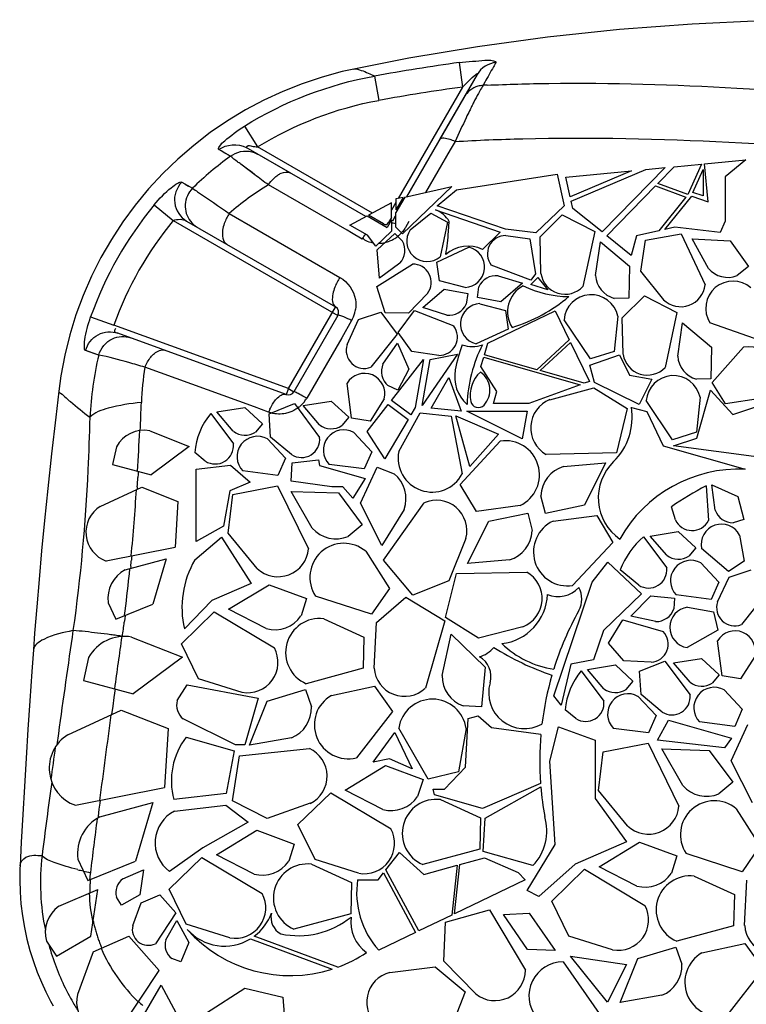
# Model space of a CAD drawing. Header units: millimetres. Extents: x 0 to 297, y 0 to 210.
# Tile 57 of 108: x 192 to 209, y 112 to 135. Entities that reach past the tile are written whole.
import ezdxf

# ---------------------------------------------------------------- set-up
doc = ezdxf.new("R2010")
doc.units = ezdxf.units.MM
doc.header["$LTSCALE"] = 16.335
doc.layers.get('0').update_dxf_attribs({"linetype": 'CONTINUOUS'})
doc.layers.add('08_SURFACES', color=7, linetype='CONTINUOUS')

msp = doc.modelspace()

# ---------------------------------------------------------------- linework, layer by layer
at = {"color": 7, "linetype": 'Continuous'}
for p, q in [((199.655, 134.075), (199.655, 134.075)), ((202.608, 133.947), (201.71, 132.39)), ((198.127, 131.585), (197.077, 132.192)), ((195.65, 130.432), (199.218, 128.372)), ((199.272, 128.169), (198.216, 126.339)), ((198.036, 126.274), (194.003, 127.742)), ((191.659, 114.977), (191.659, 114.977))]:
    msp.add_line(p, q, dxfattribs=at)
at = {"color": 9, "linetype": 'Continuous'}
for p, q in [((202.18, 134.23), (202.261, 133.644)), ((200.151, 133.908), (200.256, 133.325)), ((202.792, 133.759), (202.75, 133.685)), ((197.036, 132.71), (197.347, 132.208)), ((196.699, 131.985), (196.422, 132.143)), ((196.567, 132.06), (196.477, 132.111)), ((196.699, 131.985), (196.567, 132.06)), ((197.042, 131.723), (196.949, 131.793)), ((197.283, 131.542), (197.042, 131.723)), ((195.533, 131.364), (195.79, 131.218)), ((195.612, 131.319), (195.698, 131.27)), ((197.873, 131.145), (197.607, 131.298)), ((199.491, 130.211), (197.873, 131.145)), ((194.873, 130.822), (195.328, 130.446)), ((196.672, 130.612), (199.323, 129.082)), ((195.328, 130.446), (199.271, 128.169)), ((199.598, 130.15), (199.491, 130.211)), ((199.854, 130.001), (199.598, 130.15)), ((198.087, 126.414), (199.217, 128.371)), ((193.35, 128.132), (193.907, 127.935)), ((198.087, 126.414), (193.907, 127.935)), ((199.6, 128.046), (199.364, 127.635)), ((199.364, 127.635), (198.526, 126.185)), ((193.543, 127.219), (193.229, 127.328)), ((193.543, 127.219), (193.429, 127.258)), ((197.274, 125.975), (194.651, 126.929)), ((198.087, 126.414), (198.036, 126.275)), ((198.087, 126.414), (198.215, 126.34)), ((197.61, 125.852), (197.274, 125.975))]:
    msp.add_line(p, q, dxfattribs=at)
at = {"color": 7, "linetype": 'Continuous'}
for points in [[(199.655, 134.075), (199.378, 134.013), (198.895, 133.882), (198.42, 133.724), (197.954, 133.539), (197.499, 133.329), (197.057, 133.094), (196.629, 132.835), (196.215, 132.552), (195.818, 132.246), (195.439, 131.918), (195.079, 131.57), (194.738, 131.202), (194.419, 130.816), (194.122, 130.412), (193.848, 129.993), (193.598, 129.558), (193.373, 129.111), (193.173, 128.651), (192.999, 128.181), (192.851, 127.702), (192.731, 127.216), (192.638, 126.724), (192.586, 126.352)], [(191.659, 114.977), (191.656, 114.918), (191.651, 114.635), (191.659, 114.351), (191.68, 114.065), (191.715, 113.779), (191.763, 113.497), (191.823, 113.219), (191.896, 112.946), (191.979, 112.682), (192.07, 112.429), (192.17, 112.185), (192.276, 111.953), (192.386, 111.735), (192.449, 111.618)]]:
    msp.add_lwpolyline(points, dxfattribs=at)
at = {"color": 9, "linetype": 'Continuous'}
for points in [[(197.283, 131.542), (197.216, 131.593), (197.153, 131.64), (197.095, 131.683), (197.042, 131.723)], [(193.429, 127.258), (193.325, 127.295), (193.292, 127.306), (193.26, 127.317)]]:
    msp.add_lwpolyline(points, dxfattribs=at)
for centre, radius, start, end in [((208.984, 84.892), 49.805, 97.8523, 100.2161), ((209.019, 84.793), 49.316, 97.8765, 100.2354), ((202.792, 133.093), 0.593, 94.0497, 106.1567), ((204.897, 86.977), 46.757, 92.5136, 92.631), ((207.02, 131.126), 4.98, 150.8505, 151.6367), ((219.197, 124.872), 18.67, 153.5965, 153.9345), ((215.847, 126.537), 14.929, 153.1276, 153.6012), ((201.509, 125.358), 8.188, 125.9745, 134.3062), ((139.321, 54.164), 96.679, 52.92341, 53.16381), ((200.855, 125.886), 6.312, 120.9634, 131.5101), ((201.767, 125.143), 8.932, 140.5218, 160.4494), ((201.756, 125.151), 8.328, 140.5177, 160.4659), ((198.94, 128.426), 0.762, 333.6265, 348.8845), ((198.939, 128.426), 0.763, 348.9104, 351.6517), ((198.944, 128.425), 0.758, 330.0024, 333.586), ((201.905, 125.27), 8.586, 166.8811, 176.9492), ((201.258, 125.841), 6.697, 170.649, 177.9228), ((193.719, 117.489), 9.937, 61.0684, 61.4499), ((198.849, 125.345), 1.338, 154.6178, 157.7338)]:
    msp.add_arc(centre, radius, start, end, dxfattribs=at)
at = {"color": 7, "linetype": 'Continuous'}
for centre, start, end in [((199.143, 128.243), 330, 60), ((198.087, 126.414), 250, 330)]:
    msp.add_arc(centre, 0.149, start, end, dxfattribs=at)
at = {"color": 9, "linetype": 'Continuous'}
for points, knots in [([(202.18, 134.23), (202.383, 134.258), (202.694, 134.269), (202.923, 134.302), (203.068, 134.255), (203.057, 134.234)], [0, 0, 0, 0, 0.688086, 0.920964, 1, 1, 1, 1]), ([(199.655, 134.075), (199.714, 134.087), (199.891, 134.026), (200.047, 133.959), (200.151, 133.908)], [0, 0, 0, 0, 0.343072, 1, 1, 1, 1]), ([(203.057, 134.234), (203.038, 134.2), (202.95, 134.041), (202.861, 133.883), (202.792, 133.759)], [0, 0, 0, 0, 0.219826, 1, 1, 1, 1]), ([(202.261, 133.644), (202.291, 133.675), (202.37, 133.754), (202.664, 134.043), (202.608, 133.947)], [0, 0, 0, 0, 0.279619, 1, 1, 1, 1]), ([(202.846, 133.689), (203.339, 133.711), (205.335, 133.767), (207.332, 133.702), (208.832, 133.621)], [0, 0, 0, 0, 0.247391, 1, 1, 1, 1]), ([(202.426, 133.076), (202.399, 133.02), (202.281, 132.775), (202.166, 132.529), (202.079, 132.339)], [0, 0, 0, 0, 0.228691, 1, 1, 1, 1]), ([(196.422, 132.143), (196.401, 132.155), (196.46, 132.274), (196.644, 132.426), (196.869, 132.606), (197.036, 132.71)], [0, 0, 0, 0, 0.085095, 0.309651, 1, 1, 1, 1]), ([(201.812, 132.418), (201.79, 132.42), (201.753, 132.421), (201.717, 132.403), (201.71, 132.39)], [0, 0, 0, 0, 0.606559, 1, 1, 1, 1]), ([(202.079, 132.339), (202.619, 132.37), (204.803, 132.459), (206.992, 132.405), (208.635, 132.326)], [0, 0, 0, 0, 0.247345, 1, 1, 1, 1]), ([(197.077, 132.192), (197.068, 132.197), (197.125, 132.263), (197.216, 132.221), (197.303, 132.215), (197.347, 132.208)], [0, 0, 0, 0, 0.109158, 0.534136, 1, 1, 1, 1]), ([(202.079, 132.339), (202.059, 132.348), (202.019, 132.364), (201.978, 132.378), (201.959, 132.385)], [0, 0, 0, 0, 0.516947, 1, 1, 1, 1]), ([(196.949, 131.793), (196.921, 131.813), (196.838, 131.877), (196.754, 131.94), (196.699, 131.985)], [0, 0, 0, 0, 0.325855, 1, 1, 1, 1]), ([(197.738, 131.454), (197.753, 131.468), (197.783, 131.496), (197.816, 131.521), (197.832, 131.532)], [0, 0, 0, 0, 0.513814, 1, 1, 1, 1]), ([(197.832, 131.532), (197.858, 131.55), (197.944, 131.602), (198.066, 131.621), (198.127, 131.585)], [0, 0, 0, 0, 0.308815, 1, 1, 1, 1]), ([(194.873, 130.822), (194.996, 130.97), (195.183, 131.168), (195.4, 131.322), (195.505, 131.38), (195.533, 131.364)], [0, 0, 0, 0, 0.665002, 0.890682, 1, 1, 1, 1]), ([(195.533, 131.364), (195.409, 131.239), (195.272, 130.857), (195.5, 130.519), (195.65, 130.432)], [0, 0, 0, 0, 0.503037, 1, 1, 1, 1]), ([(195.79, 131.218), (195.69, 131.116), (195.56, 130.834), (195.653, 130.535), (195.741, 130.425)], [0, 0, 0, 0, 0.503465, 1, 1, 1, 1]), ([(195.79, 131.218), (195.831, 131.189), (196.125, 130.987), (196.42, 130.787), (196.672, 130.612)], [0, 0, 0, 0, 0.140041, 1, 1, 1, 1]), ([(196.552, 130.375), (196.533, 130.322), (196.487, 130.164), (196.51, 129.936), (196.611, 129.878)], [0, 0, 0, 0, 0.326154, 1, 1, 1, 1]), ([(199.323, 129.082), (199.51, 128.974), (199.706, 128.689), (199.705, 128.392), (199.694, 128.315)], [0, 0, 0, 0, 0.734882, 1, 1, 1, 1]), ([(199.201, 128.846), (199.181, 128.794), (199.134, 128.65), (199.125, 128.426), (199.218, 128.372)], [0, 0, 0, 0, 0.342787, 1, 1, 1, 1]), ([(199.28, 128.173), (199.279, 128.173), (199.275, 128.172), (199.273, 128.17), (199.272, 128.169)], [0, 0, 0, 0, 0.562712, 1, 1, 1, 1]), ([(199.321, 128.168), (199.313, 128.17), (199.299, 128.173), (199.286, 128.174), (199.28, 128.173)], [0, 0, 0, 0, 0.601909, 1, 1, 1, 1]), ([(199.6, 128.046), (199.572, 128.061), (199.48, 128.105), (199.388, 128.15), (199.321, 128.168)], [0, 0, 0, 0, 0.318933, 1, 1, 1, 1]), ([(193.229, 127.328), (193.203, 127.337), (193.195, 127.452), (193.218, 127.698), (193.288, 127.955), (193.35, 128.132)], [0, 0, 0, 0, 0.09938, 0.320739, 1, 1, 1, 1]), ([(193.229, 127.328), (193.27, 127.483), (193.489, 127.773), (193.854, 127.796), (194.003, 127.742)], [0, 0, 0, 0, 0.502525, 1, 1, 1, 1]), ([(194.003, 127.742), (193.979, 127.75), (193.909, 127.759), (193.931, 127.838), (193.951, 127.859)], [0, 0, 0, 0, 0.470259, 1, 1, 1, 1]), ([(194.651, 126.929), (194.522, 126.966), (194.154, 127.066), (193.788, 127.182), (193.543, 127.219)], [0, 0, 0, 0, 0.351473, 1, 1, 1, 1]), ([(194.792, 127.17), (194.817, 127.202), (194.9, 127.293), (195.044, 127.363), (195.126, 127.333)], [0, 0, 0, 0, 0.318858, 1, 1, 1, 1]), ([(192.586, 126.352), (192.584, 126.331), (192.676, 126.285), (192.716, 126.229), (192.76, 126.191)], [0, 0, 0, 0, 0.264217, 1, 1, 1, 1]), ([(197.707, 126.041), (197.729, 126.077), (197.801, 126.179), (197.918, 126.286), (198.005, 126.28)], [0, 0, 0, 0, 0.327208, 1, 1, 1, 1]), ([(198.005, 126.28), (198.01, 126.28), (198.021, 126.278), (198.031, 126.276), (198.036, 126.274)], [0, 0, 0, 0, 0.504791, 1, 1, 1, 1]), ([(198.236, 126.335), (198.231, 126.337), (198.226, 126.338), (198.217, 126.341), (198.216, 126.339)], [0, 0, 0, 0, 0.719206, 1, 1, 1, 1]), ([(198.323, 126.294), (198.306, 126.303), (198.277, 126.317), (198.248, 126.33), (198.236, 126.335)], [0, 0, 0, 0, 0.59955, 1, 1, 1, 1]), ([(192.76, 126.191), (192.795, 126.161), (192.983, 126.004), (193.175, 125.85), (193.331, 125.727)], [0, 0, 0, 0, 0.187315, 1, 1, 1, 1]), ([(194.566, 126.084), (194.299, 126.058), (193.881, 125.992), (193.444, 125.847), (193.331, 125.727)], [0, 0, 0, 0, 0.619889, 1, 1, 1, 1]), ([(193.331, 125.727), (193.319, 125.307), (193.257, 123.598), (193.111, 121.891), (192.927, 120.614)], [0, 0, 0, 0, 0.245566, 1, 1, 1, 1]), ([(192.927, 120.614), (192.688, 120.565), (192.363, 120.504), (191.987, 120.27), (191.978, 120.153)], [0, 0, 0, 0, 0.674833, 1, 1, 1, 1]), ([(191.659, 114.977), (191.663, 115.06), (191.824, 115.261), (192.056, 115.229), (192.185, 115.22)], [0, 0, 0, 0, 0.389664, 1, 1, 1, 1])]:
    msp.add_open_spline(points, degree=3, knots=knots, dxfattribs=at)
for points in [[(203.057, 134.234), (202.88, 134.217), (202.697, 134.101), (202.608, 133.947)], [(197.036, 132.71), (197.981, 133.297), (199.056, 133.709), (200.151, 133.908)], [(202.627, 133.663), (202.492, 133.624), (202.365, 133.526), (202.295, 133.404)], [(202.75, 133.685), (202.722, 133.642), (202.696, 133.597), (202.671, 133.552)], [(208.832, 133.621), (210.44, 133.534), (212.045, 133.409), (213.653, 133.325)], [(202.638, 133.492), (202.601, 133.423), (202.565, 133.354), (202.53, 133.285)], [(197.347, 132.208), (198.23, 132.755), (199.234, 133.14), (200.256, 133.325)], [(201.959, 132.385), (201.911, 132.4), (201.862, 132.414), (201.812, 132.418)], [(196.422, 132.143), (196.594, 132.278), (196.887, 132.301), (197.077, 132.192)], [(208.635, 132.326), (210.315, 132.245), (211.993, 132.124), (213.672, 132.036)], [(196.699, 131.985), (196.836, 132.091), (197.04, 132.137), (197.208, 132.093)], [(197.208, 132.093), (197.257, 132.08), (197.304, 132.061), (197.348, 132.035)], [(197.607, 131.298), (197.646, 131.354), (197.689, 131.407), (197.738, 131.454)], [(196.672, 130.612), (196.623, 130.539), (196.582, 130.459), (196.552, 130.375)], [(195.328, 130.446), (195.429, 130.483), (195.557, 130.486), (195.65, 130.432)], [(195.741, 130.425), (195.785, 130.37), (195.84, 130.322), (195.901, 130.287)], [(199.323, 129.082), (199.275, 129.008), (199.233, 128.928), (199.201, 128.846)], [(193.543, 127.219), (193.588, 127.383), (193.716, 127.538), (193.87, 127.609)], [(193.87, 127.609), (194.003, 127.672), (194.172, 127.68), (194.31, 127.63)], [(194.651, 126.929), (194.687, 127.015), (194.733, 127.098), (194.792, 127.17)], [(198.468, 126.217), (198.42, 126.243), (198.372, 126.269), (198.323, 126.294)], [(197.64, 125.919), (197.66, 125.961), (197.682, 126.002), (197.707, 126.041)]]:
    msp.add_open_spline(points, degree=3, dxfattribs=at)
at = {"color": 7, "linetype": 'Continuous'}
msp.add_open_spline([(205.857, 107.013), (207.721, 107.273), (211.431, 108.4), (214.624, 110.605), (216.018, 111.935)], degree=3, knots=[0, 0, 0, 0, 0.49416, 1, 1, 1, 1], dxfattribs=at)
at = {"layer": '08_SURFACES', "color": 7, "linetype": 'Continuous'}
for p, q in [((202.608, 133.947), (200.916, 131.016)), ((199.943, 130.537), (197.077, 132.192)), ((207.112, 131.712), (205.6, 130.171)), ((206.648, 131.668), (207.112, 131.712)), ((206.933, 131.328), (207.331, 131.733)), ((207.331, 131.733), (207.984, 131.795)), ((207.984, 131.795), (207.657, 131.065)), ((208.057, 131.802), (209.042, 131.896)), ((208.139, 130.889), (208.057, 131.802)), ((209.042, 131.896), (208.552, 131.49)), ((202.114, 131.181), (204.522, 131.554)), ((204.522, 131.554), (204.689, 130.8)), ((204.734, 131.486), (206.306, 131.636)), ((204.839, 131.01), (204.734, 131.486)), ((206.306, 131.636), (204.839, 131.01)), ((204.862, 130.906), (206.648, 131.668)), ((207.776, 131.119), (208.02, 131.664)), ((208.02, 131.664), (208.02, 131.035)), ((208.552, 131.49), (208.552, 130.43)), ((202.006, 131.258), (200.822, 130.122)), ((200.877, 131.008), (202.006, 131.258)), ((205.711, 130.081), (206.879, 131.272)), ((206.879, 131.272), (207.61, 131.006)), ((207.657, 131.065), (206.933, 131.328)), ((200.877, 131.008), (200.664, 130.638)), ((200.837, 130.999), (200.664, 130.698)), ((200.837, 130.999), (200.664, 130.961)), ((201.654, 130.8), (202.114, 131.181)), ((207.61, 131.006), (206.962, 130.2)), ((207.108, 130.232), (207.75, 131.031)), ((207.75, 131.031), (208.139, 130.889)), ((208.02, 131.035), (207.776, 131.119)), ((200.559, 130.867), (200.005, 130.57)), ((200.559, 130.517), (200.559, 130.867)), ((200.664, 130.961), (200.664, 130.698)), ((203.29, 130.236), (201.654, 130.8)), ((204.689, 130.8), (204.014, 130.153)), ((204.901, 130.732), (204.862, 130.906)), ((199.562, 130.334), (199.974, 130.554)), ((199.974, 130.554), (200.455, 130.276)), ((200.366, 130.362), (200.005, 130.57)), ((200.646, 130.548), (200.577, 130.428)), ((200.664, 130.287), (200.664, 130.638)), ((201.004, 130.223), (201.499, 130.618)), ((201.499, 130.618), (201.896, 130.406)), ((201.613, 130.697), (203.163, 130.162)), ((204.116, 130.05), (204.646, 130.577)), ((204.646, 130.577), (205.424, 130.18)), ((205.6, 130.171), (204.901, 130.732)), ((199.985, 130.094), (199.562, 130.334)), ((200.559, 130.457), (200.455, 130.276)), ((200.559, 130.517), (200.488, 130.394)), ((200.559, 130.457), (200.559, 130.193)), ((200.822, 130.122), (200.664, 130.287)), ((200.97, 130.418), (200.89, 130.279)), ((201.896, 130.406), (201.724, 129.576)), ((201.923, 130.18), (201.94, 130.423)), ((207.342, 130.284), (207.108, 130.232)), ((208.432, 130.159), (207.342, 130.284)), ((208.552, 130.43), (208.432, 130.159)), ((200.178, 129.828), (199.985, 130.094)), ((200.559, 130.193), (200.178, 129.828)), ((200.214, 129.741), (200.633, 130.132)), ((200.633, 130.132), (200.82, 129.95)), ((203.163, 130.162), (202.736, 129.753)), ((204.014, 130.153), (203.29, 130.236)), ((203.296, 130.084), (203.872, 130.009)), ((204.137, 129.175), (204.116, 130.05)), ((205.424, 130.18), (205.143, 128.863)), ((206.299, 129.609), (205.711, 130.081)), ((206.428, 130.081), (206.299, 129.609)), ((206.962, 130.2), (206.428, 130.081)), ((206.639, 129.971), (207.499, 130.123)), ((207.499, 130.123), (208.068, 128.902)), ((203.872, 130.009), (204.003, 129.169)), ((205.444, 129.13), (205.562, 129.932)), ((205.562, 129.932), (206.257, 129.35)), ((206.533, 129.232), (206.639, 129.971)), ((208.148, 129.295), (207.76, 130.007)), ((207.76, 130.007), (208.666, 129.96)), ((208.666, 129.96), (209.109, 129.339)), ((200.267, 129.063), (200.214, 129.741)), ((201.641, 129.446), (202.409, 129.803)), ((200.206, 128.86), (201.06, 129.4)), ((200.759, 129.422), (200.267, 129.063)), ((201.708, 129.001), (201.641, 129.446)), ((203.891, 129.014), (202.948, 129.375)), ((206.257, 129.35), (206.238, 128.587)), ((209.109, 129.339), (208.836, 129.123)), ((203.11, 129.121), (203.691, 128.941)), ((204.003, 129.169), (203.891, 129.014)), ((207.077, 128.546), (206.533, 129.232)), ((202.321, 128.84), (201.708, 129.001)), ((203.691, 128.941), (203.179, 128.493)), ((203.896, 128.907), (204.062, 129.078)), ((204.299, 128.785), (203.896, 128.907)), ((204.062, 129.078), (204.299, 128.785)), ((200.403, 128.234), (200.206, 128.86)), ((201.421, 128.697), (200.963, 128.227)), ((201.304, 128.356), (201.818, 128.802)), ((201.818, 128.802), (202.383, 128.696)), ((202.383, 128.696), (202.345, 128.438)), ((202.616, 128.596), (202.65, 128.854)), ((206.085, 128.112), (206.615, 128.639)), ((206.615, 128.639), (207.393, 128.242)), ((203.179, 128.493), (202.616, 128.596)), ((202.675, 128.451), (203.287, 128.287)), ((206.238, 128.587), (205.891, 128.579)), ((199.769, 128.068), (200.3, 128.245)), ((200.3, 128.245), (200.691, 127.718)), ((200.963, 128.227), (200.403, 128.234)), ((200.717, 127.763), (201.109, 128.289)), ((201.109, 128.289), (202.047, 127.916)), ((201.884, 128.173), (201.304, 128.356)), ((202.868, 127.503), (204.479, 128.28)), ((203.287, 128.287), (203.351, 127.842)), ((204.479, 128.28), (204.815, 127.584)), ((207.393, 128.242), (207.112, 126.925)), ((199.491, 127.473), (199.769, 128.068)), ((205.32, 127.128), (204.691, 128.065)), ((205.978, 128.148), (205.893, 127.307)), ((206.106, 127.237), (206.085, 128.112)), ((207.413, 127.191), (207.531, 127.994)), ((207.531, 127.994), (208.226, 127.412)), ((209.252, 127.62), (208.185, 127.992)), ((200.691, 127.718), (200.062, 126.927)), ((201.04, 127.306), (200.717, 127.763)), ((203.351, 127.842), (202.581, 127.488)), ((200.353, 127.005), (200.701, 127.505)), ((200.701, 127.505), (200.973, 126.882)), ((202.785, 127.228), (202.868, 127.503)), ((204.815, 127.584), (204.036, 126.869)), ((204.116, 126.846), (204.847, 127.517)), ((204.847, 127.517), (205.298, 126.583)), ((201.69, 127.211), (201.04, 127.306)), ((202.138, 127.237), (201.292, 126.011)), ((201.487, 127.112), (202.138, 127.237)), ((204.036, 126.869), (202.785, 127.228)), ((205.304, 126.981), (206.022, 127.224)), ((205.893, 127.307), (205.32, 127.128)), ((206.022, 127.224), (206.256, 126.738)), ((208.226, 127.412), (208.207, 126.649)), ((208.242, 126.559), (208.99, 127.406)), ((200.555, 126.133), (201.326, 127.114)), ((201.326, 127.114), (201.122, 125.961)), ((201.292, 126.011), (201.487, 127.112)), ((202.699, 126.944), (202.765, 127.165)), ((202.765, 127.165), (205.074, 126.502)), ((205.419, 126.564), (205.304, 126.981)), ((200.973, 126.882), (200.705, 126.376)), ((203.083, 126.349), (202.699, 126.944)), ((205.175, 126.542), (204.116, 126.846)), ((199.6, 125.703), (199.491, 126.543)), ((201.504, 125.947), (201.928, 126.681)), ((201.928, 126.681), (202.222, 125.872)), ((205.298, 126.583), (205.175, 126.542)), ((206.486, 126.034), (205.419, 126.564)), ((206.256, 126.738), (206.789, 126.644)), ((206.789, 126.644), (206.486, 126.034)), ((208.207, 126.649), (207.86, 126.641)), ((208.561, 126.051), (208.242, 126.559)), ((200.705, 126.376), (200.469, 126.486)), ((202.999, 126.056), (203.083, 126.349)), ((205.074, 126.502), (203.847, 126.056)), ((204.35, 126.15), (205.407, 126.43)), ((205.407, 126.43), (206.202, 125.94)), ((207.87, 125.23), (208.199, 126.378)), ((208.199, 126.378), (208.736, 125.792)), ((197.623, 125.811), (198.231, 126.055)), ((198.231, 126.055), (198.836, 125.246)), ((198.439, 126.01), (199.111, 126.115)), ((199.111, 126.115), (199.533, 125.728)), ((200.383, 126.168), (200.045, 125.632)), ((201.022, 125.79), (200.555, 126.133)), ((203.847, 126.056), (202.999, 126.056)), ((207.289, 125.189), (206.66, 126.127)), ((207.947, 126.21), (207.862, 125.369)), ((209.396, 126.181), (208.561, 126.051)), ((208.736, 125.792), (209.651, 126.102)), ((196.227, 125.818), (196.769, 125.091)), ((196.373, 125.855), (197.045, 125.961)), ((196.768, 125.393), (196.373, 125.855)), ((197.045, 125.961), (197.466, 125.573)), ((197.659, 125.252), (197.623, 125.811)), ((198.834, 125.547), (198.439, 126.01)), ((199.97, 125.39), (200.475, 126.031)), ((200.475, 126.031), (200.956, 125.678)), ((200.73, 124.91), (201.242, 125.834)), ((201.122, 125.961), (201.022, 125.79)), ((201.242, 125.834), (201.989, 125.758)), ((202.222, 125.872), (201.504, 125.947)), ((203.69, 125.211), (202.361, 125.872)), ((202.361, 125.872), (203.807, 125.872)), ((203.807, 125.872), (203.69, 125.211)), ((206.202, 125.94), (205.946, 124.878)), ((206.303, 125.966), (206.671, 125.869)), ((206.671, 125.869), (207.063, 125.043)), ((197.466, 125.573), (197.299, 125.373)), ((199.533, 125.728), (199.366, 125.528)), ((200.045, 125.632), (199.6, 125.703)), ((200.956, 125.678), (200.398, 124.728)), ((201.989, 125.758), (202.249, 124.371)), ((202.43, 124.552), (202.095, 125.763)), ((202.095, 125.763), (203.116, 125.321)), ((194.766, 125.405), (195.707, 125.029)), ((199.652, 125.364), (200.084, 124.901)), ((200.398, 124.728), (199.97, 125.39)), ((207.862, 125.369), (207.289, 125.189)), ((197.586, 125.209), (198.018, 124.746)), ((198.163, 124.832), (197.659, 125.252)), ((202.204, 124.117), (203.161, 125.155)), ((203.116, 125.321), (202.43, 124.552)), ((207.311, 125.041), (207.87, 125.23)), ((193.966, 125.023), (193.875, 124.598)), ((195.707, 125.029), (194.797, 124.352)), ((196.097, 124.677), (195.845, 124.887)), ((200.084, 124.901), (199.903, 124.489)), ((205.946, 124.878), (204.263, 124.837)), ((207.063, 125.043), (209.025, 124.481)), ((209.359, 124.77), (207.311, 125.041)), ((198.018, 124.746), (197.837, 124.334)), ((198.153, 124.199), (198.177, 124.637)), ((198.177, 124.637), (198.805, 124.71)), ((198.805, 124.71), (198.831, 124.571)), ((204.674, 124.548), (205.684, 124.639)), ((205.684, 124.639), (205.179, 123.624)), ((193.875, 124.598), (194.797, 124.352)), ((195.876, 124.488), (196.701, 124.584)), ((195.876, 122.752), (195.876, 124.488)), ((196.701, 124.584), (197.173, 124.173)), ((197.837, 124.334), (196.997, 124.442)), ((198.831, 124.571), (199.926, 124.259)), ((199.903, 124.489), (199.063, 124.597)), ((199.817, 123.666), (200.214, 124.534)), ((200.214, 124.534), (200.618, 124.372)), ((197.173, 124.173), (196.688, 123.962)), ((199.129, 124.063), (198.153, 124.199)), ((199.926, 124.259), (199.629, 123.79)), ((193.582, 123.592), (194.575, 124.051)), ((194.575, 124.051), (195.442, 123.706)), ((196.688, 123.962), (196.529, 123.121)), ((196.755, 123.876), (197.828, 124.088)), ((197.828, 124.088), (198.568, 122.575)), ((198.658, 123.07), (198.155, 123.95)), ((198.155, 123.95), (199.287, 123.914)), ((199.395, 124.063), (199.129, 124.063)), ((199.287, 123.914), (199.858, 123.149)), ((199.629, 123.79), (199.395, 124.063)), ((202.589, 123.473), (202.204, 124.117)), ((208.093, 124.082), (208.147, 123.25)), ((208.31, 123.504), (208.231, 124.107)), ((208.231, 124.107), (208.852, 123.829)), ((195.442, 123.706), (195.375, 122.615)), ((196.642, 122.95), (196.755, 123.876)), ((200.364, 122.302), (201.336, 123.677)), ((204.246, 123.425), (204.134, 123.845)), ((208.852, 123.829), (208.994, 123.274)), ((200.329, 122.655), (199.817, 123.666)), ((200.859, 123.519), (200.329, 122.655)), ((203.636, 123.614), (202.589, 123.473)), ((205.179, 123.624), (204.246, 123.425)), ((207.357, 123.27), (207.261, 123.584)), ((202.375, 122.223), (202.885, 123.236)), ((202.885, 123.236), (203.819, 123.43)), ((203.819, 123.43), (203.928, 123.01)), ((204.428, 123.239), (205.475, 123.375)), ((205.475, 123.375), (205.857, 122.729)), ((208.994, 123.274), (208.744, 123.197)), ((196.529, 123.121), (195.876, 122.752)), ((199.858, 123.149), (199.522, 122.873)), ((206.754, 122.882), (207.426, 122.988)), ((207.426, 122.988), (207.848, 122.6)), ((195.846, 122.309), (196.484, 122.856)), ((196.484, 122.856), (197.194, 121.746)), ((197.338, 122.105), (196.642, 122.95)), ((202.339, 122.823), (201.932, 121.807)), ((206.594, 122.863), (207.151, 122.118)), ((207.15, 122.42), (206.754, 122.882)), ((208.895, 122.904), (209.005, 122.28)), ((193.724, 122.283), (195.375, 122.615)), ((199.941, 122.517), (200.506, 121.624)), ((205.857, 122.729), (204.895, 121.696)), ((207.848, 122.6), (207.681, 122.4)), ((208.628, 122.034), (207.983, 122.582)), ((194.179, 122.07), (195.158, 122.334)), ((195.158, 122.334), (194.837, 121.247)), ((201.064, 121.463), (200.364, 122.302)), ((203.385, 122.309), (202.375, 122.223)), ((209.005, 122.28), (208.628, 122.034)), ((205.365, 121.779), (205.74, 122.256)), ((205.74, 122.256), (206.543, 121.496)), ((206.478, 121.704), (206.036, 122.073)), ((207.967, 122.236), (208.4, 121.773)), ((208.644, 121.897), (209.176, 122.074)), ((201.932, 121.807), (201.064, 121.463)), ((201.851, 120.925), (202.112, 121.986)), ((202.112, 121.986), (203.795, 122.019)), ((208.366, 121.302), (208.644, 121.897)), ((197.194, 121.746), (196.256, 121.339)), ((196.655, 121.125), (197.624, 121.714)), ((197.624, 121.714), (198.519, 121.384)), ((200.506, 121.624), (200.081, 121.006)), ((204.443, 119.049), (205.365, 121.779)), ((208.4, 121.773), (208.218, 121.361)), ((196.256, 121.339), (195.595, 120.653)), ((198.519, 121.384), (198.389, 120.969)), ((200.081, 121.006), (198.739, 121.442)), ((200.194, 120.806), (200.901, 121.415)), ((200.901, 121.415), (201.837, 120.85)), ((206.543, 121.496), (205.634, 120.615)), ((206.291, 120.963), (206.765, 121.45)), ((206.765, 121.45), (207.335, 121.394)), ((207.335, 121.394), (207.321, 121.133)), ((208.218, 121.361), (207.378, 121.469)), ((209.566, 121.547), (208.937, 120.757)), ((193.77, 121.284), (193.952, 120.889)), ((193.952, 120.889), (194.837, 121.247)), ((197.558, 120.663), (196.655, 121.125)), ((207.649, 121.175), (208.272, 121.064)), ((195.523, 120.301), (196.306, 121.063)), ((196.306, 121.063), (197.751, 120.199)), ((198.934, 120.899), (199.894, 120.46)), ((201.837, 120.85), (201.368, 119.234)), ((202.643, 120.431), (201.851, 120.925)), ((205.758, 120.313), (206.098, 120.874)), ((206.098, 120.874), (207.067, 120.59)), ((206.885, 120.83), (206.291, 120.963)), ((208.272, 121.064), (208.375, 120.626)), ((200.141, 119.713), (200.194, 120.806)), ((203.703, 120.705), (202.643, 120.431)), ((205.634, 120.615), (205.397, 119.912)), ((208.375, 120.626), (207.639, 120.207)), ((194.331, 120.46), (195.547, 119.974)), ((199.894, 120.46), (199.876, 119.71)), ((201.767, 119.538), (201.986, 120.529)), ((201.986, 120.529), (202.8, 119.741)), ((208.475, 119.532), (208.367, 120.372)), ((195.933, 119.462), (195.523, 120.301)), ((206.122, 119.888), (205.758, 120.313)), ((193.298, 119.966), (193.18, 119.417)), ((195.547, 119.974), (194.372, 119.1)), ((205.397, 119.912), (204.856, 119.812)), ((207.314, 119.839), (207.986, 119.945)), ((207.986, 119.945), (208.408, 119.557)), ((209.258, 119.997), (208.92, 119.461)), ((199.876, 119.71), (198.513, 119.342)), ((202.8, 119.741), (202.709, 118.791)), ((204.856, 119.812), (204.619, 118.831)), ((205.248, 119.684), (205.92, 119.79)), ((205.643, 119.222), (205.248, 119.684)), ((205.92, 119.79), (206.341, 119.402)), ((206.778, 119.855), (206.122, 119.888)), ((206.498, 119.64), (207.106, 119.884)), ((207.106, 119.884), (207.711, 119.075)), ((207.709, 119.377), (207.314, 119.839)), ((196.977, 119.134), (195.933, 119.462)), ((205.102, 119.647), (205.645, 118.92)), ((206.534, 119.081), (206.498, 119.64)), ((208.408, 119.557), (208.241, 119.357)), ((208.92, 119.461), (208.475, 119.532)), ((193.18, 119.417), (194.372, 119.1)), ((195.424, 118.938), (195.664, 119.318)), ((195.664, 119.318), (197.365, 118.995)), ((197.579, 118.925), (198.494, 119.199)), ((198.494, 119.199), (198.639, 118.789)), ((199.116, 119.06), (200.148, 119.286)), ((200.148, 119.286), (200.584, 118.675)), ((206.341, 119.402), (206.174, 119.202)), ((208.527, 119.193), (208.96, 118.73)), ((197.365, 118.995), (197.046, 117.873)), ((204.619, 118.831), (204.443, 119.049)), ((206.461, 119.039), (206.893, 118.576)), ((207.038, 118.661), (206.534, 119.081)), ((197.158, 117.872), (197.579, 118.925)), ((202.709, 118.791), (202.274, 118.811)), ((208.96, 118.73), (208.778, 118.318)), ((192.801, 118.118), (194.084, 118.711)), ((194.084, 118.711), (195.205, 118.265)), ((196.817, 117.873), (195.564, 118.497)), ((200.584, 118.675), (199.715, 117.563)), ((202.332, 117.342), (202.396, 118.51)), ((202.396, 118.51), (202.635, 118.569)), ((202.635, 118.569), (202.952, 118.292)), ((204.972, 118.506), (204.72, 118.716)), ((206.893, 118.576), (206.712, 118.163)), ((195.205, 118.265), (195.117, 116.856)), ((201.433, 117.053), (200.732, 118.279)), ((202.344, 118.266), (202.163, 117.226)), ((202.952, 118.292), (204.136, 118.128)), ((204.352, 117.488), (204.561, 118.311)), ((204.561, 118.311), (205.433, 117.991)), ((206.712, 118.163), (205.872, 118.271)), ((206.929, 117.988), (207.19, 118.471)), ((207.19, 118.471), (208.702, 118.034)), ((208.778, 118.318), (207.938, 118.426)), ((208.692, 117.495), (209.09, 118.363)), ((195.638, 118.063), (196.791, 117.735)), ((198.158, 118.045), (197.158, 117.872)), ((200.115, 117.463), (200.634, 118.17)), ((200.634, 118.17), (201.052, 117.303)), ((208.702, 118.034), (208.53, 117.803)), ((197.046, 117.873), (196.817, 117.873)), ((196.917, 117.613), (198.591, 117.79)), ((205.433, 117.991), (205.433, 116.592)), ((205.631, 117.705), (206.703, 117.917)), ((206.703, 117.917), (207.443, 116.405)), ((208.53, 117.803), (206.929, 117.988)), ((207.533, 116.899), (207.03, 117.779)), ((207.03, 117.779), (208.163, 117.743)), ((196.791, 117.735), (196.597, 116.713)), ((196.749, 116.533), (196.917, 117.613)), ((200.508, 117.539), (200.115, 117.463)), ((201.052, 117.303), (200.508, 117.539)), ((205.517, 116.779), (205.631, 117.705)), ((208.163, 117.743), (208.733, 116.978)), ((199.448, 116.79), (200.417, 117.379)), ((200.417, 117.379), (201.313, 117.049)), ((201.823, 116.814), (202.332, 117.342)), ((204.476, 115.489), (204.352, 117.488)), ((209.204, 116.484), (208.692, 117.495)), ((202.163, 117.226), (201.433, 117.053)), ((192.986, 116.427), (195.117, 116.856)), ((201.313, 117.049), (201.182, 116.634)), ((204.128, 116.952), (202.735, 116.347)), ((202.798, 116.115), (204.134, 116.871)), ((208.733, 116.978), (208.397, 116.702)), ((196.597, 116.713), (195.34, 116.567)), ((198.316, 115.965), (199.1, 116.727)), ((199.1, 116.727), (200.545, 115.864)), ((200.351, 116.328), (199.448, 116.79)), ((201.583, 116.675), (201.557, 116.814)), ((201.557, 116.814), (201.823, 116.814)), ((202.735, 116.347), (201.583, 116.675)), ((206.213, 115.934), (205.517, 116.779)), ((193.573, 116.152), (194.838, 116.493)), ((194.838, 116.493), (194.423, 115.089)), ((195.356, 116.287), (196.589, 116.431)), ((196.589, 116.431), (197.124, 116.02)), ((197.58, 116.109), (196.749, 116.533)), ((198.612, 116.474), (197.58, 116.109)), ((201.727, 116.564), (202.688, 116.125)), ((205.433, 116.592), (206.19, 115.553)), ((202.688, 116.125), (202.67, 115.375)), ((208.816, 116.346), (209.381, 115.454)), ((197.124, 116.02), (196.041, 115.406)), ((198.726, 115.127), (198.316, 115.965)), ((202.754, 115.32), (202.798, 116.115)), ((196.362, 115.241), (197.33, 115.829)), ((197.33, 115.829), (198.226, 115.499)), ((198.226, 115.499), (198.096, 115.085)), ((203.803, 114.386), (204.476, 115.489)), ((206.19, 115.553), (204.956, 115.012)), ((205.53, 114.954), (206.499, 115.543)), ((206.499, 115.543), (207.394, 115.213)), ((209.381, 115.454), (208.957, 114.835)), ((195.23, 114.416), (196.013, 115.178)), ((196.041, 115.406), (195.238, 114.838)), ((196.013, 115.178), (197.458, 114.315)), ((197.264, 114.778), (196.362, 115.241)), ((200.42, 114.878), (200.747, 115.294)), ((200.747, 115.294), (201.335, 114.77)), ((202.67, 115.375), (201.307, 115.007)), ((203.943, 114.981), (202.754, 115.32)), ((207.394, 115.213), (207.264, 114.798)), ((208.957, 114.835), (207.614, 115.271)), ((193.044, 115.136), (193.28, 114.627)), ((193.28, 114.627), (194.423, 115.089)), ((198.641, 115.014), (199.601, 114.575)), ((199.77, 114.799), (198.726, 115.127)), ((201.335, 114.77), (202.129, 114.99)), ((202.129, 114.99), (202.003, 113.797)), ((202.068, 113.829), (202.192, 115.007)), ((202.192, 115.007), (202.783, 115.171)), ((202.783, 115.171), (203.595, 114.819)), ((204.956, 115.012), (204.085, 114.243)), ((206.433, 114.492), (205.53, 114.954)), ((194.122, 114.666), (194.615, 114.878)), ((194.615, 114.878), (194.528, 114.284)), ((200.235, 114.643), (200.363, 114.806)), ((200.363, 114.806), (201.132, 113.378)), ((201.209, 113.414), (200.42, 114.878)), ((203.595, 114.819), (203.757, 114.643)), ((204.398, 114.13), (205.181, 114.892)), ((205.181, 114.892), (206.626, 114.028)), ((207.809, 114.728), (208.77, 114.289)), ((199.601, 114.575), (199.583, 113.826)), ((199.745, 114.643), (200.235, 114.643)), ((203.757, 114.643), (202.068, 113.829)), ((209.016, 113.542), (209.069, 114.635)), ((192.588, 114.009), (193.52, 114.409)), ((193.354, 113.287), (193.52, 114.409)), ((194.528, 114.284), (194.091, 114.031)), ((194.558, 114.088), (195.011, 114.283)), ((195.011, 114.283), (195.394, 113.85)), ((195.64, 113.578), (195.23, 114.416)), ((204.085, 114.243), (203.803, 114.386)), ((208.77, 114.289), (208.752, 113.539)), ((194.091, 114.031), (193.966, 114.224)), ((194.358, 113.545), (194.558, 114.088)), ((204.808, 113.291), (204.398, 114.13)), ((195.394, 113.85), (194.901, 113.108)), ((199.583, 113.826), (198.22, 113.458)), ((202.003, 113.797), (201.209, 113.414)), ((201.852, 113.623), (202.904, 113.92)), ((202.904, 113.92), (203.763, 112.472)), ((203.241, 113.809), (203.853, 113.839)), ((203.814, 112.972), (203.241, 113.809)), ((203.853, 113.839), (204.477, 112.944)), ((195.151, 113.199), (195.418, 113.664)), ((195.418, 113.664), (195.705, 113.137)), ((196.684, 113.25), (195.64, 113.578)), ((201.814, 112.69), (201.852, 113.623)), ((208.752, 113.539), (207.388, 113.172)), ((201.132, 113.378), (200.252, 112.953)), ((205.852, 112.963), (204.808, 113.291)), ((192.293, 113.173), (192.529, 112.808)), ((192.529, 112.808), (193.354, 113.287)), ((193.41, 112.917), (194.268, 113.286)), ((194.268, 113.286), (194.991, 112.467)), ((195.705, 113.137), (195.508, 112.672)), ((197.179, 113.226), (199.136, 112.501)), ((199.268, 112.546), (197.27, 113.288)), ((207.992, 112.889), (209.023, 113.115)), ((209.023, 113.115), (209.459, 112.504)), ((193.41, 112.917), (193.033, 111.89)), ((204.477, 112.944), (203.814, 112.972)), ((206.455, 112.754), (207.369, 113.028)), ((207.369, 113.028), (207.514, 112.618)), ((195.508, 112.672), (195.292, 112.752)), ((202.575, 111.905), (201.814, 112.69)), ((204.665, 112.674), (205.585, 111.355)), ((205.727, 111.709), (204.841, 112.808)), ((204.841, 112.808), (206.187, 112.613)), ((206.187, 112.613), (205.727, 111.709)), ((206.034, 111.701), (206.455, 112.754)), ((194.059, 111.065), (194.991, 112.467)), ((200.517, 112.419), (201.603, 112.551)), ((201.603, 112.551), (202.323, 111.956)), ((209.459, 112.504), (208.59, 111.392)), ((194.531, 111.236), (195.037, 112.116)), ((195.037, 112.116), (195.578, 111.12)), ((196.124, 111.45), (197.043, 112.044)), ((197.043, 112.044), (197.95, 111.824)), ((202.323, 111.956), (201.924, 110.939)), ((207.033, 111.874), (206.034, 111.701)), ((197.95, 111.824), (198.037, 110.735))]:
    msp.add_line(p, q, dxfattribs=at)
at = {"layer": '08_SURFACES', "color": 9, "linetype": 'Continuous'}
for p, q in [((202.261, 133.644), (200.719, 130.973)), ((200.098, 130.62), (197.347, 132.208)), ((202.079, 132.339), (201.965, 132.14)), ((201.965, 132.14), (201.374, 131.118)), ((200.664, 130.877), (200.559, 130.696)), ((200.366, 130.362), (200.351, 130.336)), ((200.488, 130.394), (200.507, 130.384)), ((200.721, 130.077), (200.703, 130.063)), ((194.49, 124.434), (194.486, 124.361)), ((194.486, 124.361), (194.481, 124.288)), ((194.467, 124.058), (194.463, 123.999)), ((194.467, 124.058), (194.463, 123.999)), ((194.331, 122.356), (194.327, 122.306)), ((194.331, 122.356), (194.327, 122.306)), ((194.336, 122.406), (194.331, 122.356)), ((194.311, 122.155), (194.306, 122.104)), ((194.167, 120.9), (194.156, 120.818)), ((194.177, 120.98), (194.167, 120.9)), ((193.936, 119.216), (193.921, 119.113)), ((193.907, 119.011), (193.879, 118.806)), ((193.921, 119.113), (193.907, 119.011)), ((193.879, 118.806), (193.852, 118.603)), ((192.577, 118.149), (192.539, 117.875)), ((193.568, 116.474), (193.549, 116.333)), ((193.577, 116.546), (193.568, 116.474)), ((193.527, 116.158), (193.522, 116.123)), ((193.549, 116.333), (193.527, 116.158))]:
    msp.add_line(p, q, dxfattribs=at)
at = {"layer": '08_SURFACES', "color": 7, "linetype": 'Continuous'}
for points in [[(213.653, 135.205), (212.43, 135.245), (210.961, 135.258), (209.414, 135.231), (207.757, 135.155), (206.021, 135.024), (204.294, 134.84), (202.617, 134.609), (200.976, 134.333), (199.655, 134.075)], [(192.586, 126.352), (192.514, 125.731), (192.415, 124.851), (192.326, 124.022), (192.246, 123.251), (192.176, 122.53), (192.114, 121.843), (192.058, 121.183), (192.008, 120.553), (191.978, 120.153)], [(191.978, 120.153), (191.942, 119.635), (191.894, 118.933), (191.848, 118.24), (191.805, 117.556), (191.764, 116.881), (191.726, 116.21), (191.689, 115.544), (191.659, 114.977)]]:
    msp.add_lwpolyline(points, dxfattribs=at)
at = {"layer": '08_SURFACES', "color": 9, "linetype": 'Continuous'}
for points in [[(200.795, 130.149), (200.782, 130.135), (200.768, 130.12), (200.753, 130.106), (200.737, 130.092), (200.721, 130.077)], [(197.675, 125.832), (197.664, 125.835), (197.653, 125.838), (197.642, 125.841), (197.632, 125.844), (197.621, 125.848), (197.61, 125.852)]]:
    msp.add_lwpolyline(points, dxfattribs=at)
at = {"layer": '08_SURFACES', "color": 7, "linetype": 'Continuous'}
for centre, radius, start, end in [((201.376, 130.081), 0.66, 31.2018, 68.8707), ((200.411, 130.439), 0.0895, 240, 330), ((200.23, 130.663), 0.764, 304.1256, 308.2941), ((200.247, 130.644), 0.738, 317.97, 319.3044), ((200.175, 130.698), 0.828, 327.7389, 329.6254), ((201.411, 129.952), 0.489, 146.3156, 309.8535), ((196.705, 130.534), 5.23, 350.0411, 356.1199), ((203.292, 129.646), 0.438, 89.5441, 218.2186), ((200.215, 130.716), 0.819, 283.4381, 287.4051), ((200.225, 130.684), 0.786, 287.4028, 291.4721), ((200.238, 130.65), 0.748, 291.4704, 295.6974), ((200.241, 130.644), 0.742, 295.727, 299.9737), ((200.232, 130.659), 0.759, 299.9694, 304.1298), ((200.417, 129.729), 0.46, 318.1067, 28.7835), ((202.389, 129.032), 0.8, 64.274, 131.6447), ((202.296, 129.328), 0.489, 272.9786, 76.5165), ((201.071, 128.962), 0.438, 322.8389, 91.517), ((203.068, 128.663), 0.46, 84.7697, 155.4465), ((204.715, 129.261), 0.584, 188.4115, 317.1473), ((206.056, 129.169), 0.613, 183.6893, 254.3869), ((208.614, 129.694), 0.613, 220.6037, 291.2805), ((204.047, 128.255), 0.709, 118.4873, 211.8699), ((204.835, 131.217), 2.596, 244.3059, 269.3545), ((207.486, 128.962), 0.584, 225.4298, 354.1655), ((208.736, 128.34), 0.652, 48.8126, 212.3505), ((205.34, 128.014), 0.652, 11.8982, 175.4361), ((201.928, 128.631), 0.46, 264.4956, 335.1723), ((202.698, 127.963), 0.489, 92.7045, 256.2423), ((202.253, 131.693), 3.994, 287.3796, 309.7357), ((201.699, 127.649), 0.438, 268.7808, 37.4589), ((199.908, 127.337), 0.438, 161.9884, 290.6665), ((205.635, 126.209), 3.61, 159.5949, 169.5611), ((202.494, 128.083), 0.662, 248.4537, 291.5463), ((205.815, 125.907), 3.451, 153.1185, 177.833), ((206.684, 127.322), 0.584, 188.4115, 317.1473), ((209.104, 126.764), 0.652, 296.5759, 100.1137), ((200.777, 126.827), 0.46, 157.1974, 227.8742), ((208.025, 127.231), 0.613, 183.6893, 254.3793), ((199.91, 126.291), 0.489, 345.4063, 148.9442), ((202.96, 126.702), 0.891, 169.5611, 228.2026), ((203.185, 126.26), 0.744, 132.0623, 191.8004), ((202.385, 126.378), 0.529, 317.2991, 55.15), ((207.309, 126.075), 0.652, 11.8982, 175.4361), ((202.637, 126.145), 0.185, 191.8004, 317.2991), ((204.622, 125.473), 0.73, 111.8768, 240.5907), ((197.502, 124.75), 1.664, 140.0818, 175.2735), ((204.835, 125.728), 1.487, 314.3426, 9.2298), ((194.635, 124.65), 0.766, 80.2218, 150.8986), ((197.048, 125.757), 0.46, 232.5197, 303.1965), ((199.114, 125.912), 0.46, 232.5197, 303.1965), ((199.413, 124.938), 0.489, 60.7286, 224.2665), ((196.334, 125.046), 0.438, 237.3033, 5.9537), ((197.347, 124.783), 0.489, 60.7286, 224.2665), ((198.4, 125.201), 0.438, 237.2636, 5.9417), ((203.287, 124.35), 0.815, 295.3511, 98.889), ((201.529, 124.75), 0.815, 168.6881, 332.226), ((206.719, 123.8), 1.209, 134.3426, 235.0796), ((204.9, 123.816), 0.766, 107.1422, 177.819), ((208.877, 121.223), 3.262, 87.405, 150.9029), ((200.137, 123.775), 0.766, 340.4793, 51.156), ((211.409, 117.594), 7.286, 117.0678, 124.7021), ((201.633, 123.009), 0.73, 345.2139, 113.9277), ((193.967, 122.971), 0.73, 121.8708, 250.5846), ((208.743, 123.657), 0.46, 199.4525, 270.1293), ((204.773, 122.501), 0.815, 115.077, 278.6148), ((207.757, 123.45), 0.438, 204.2048, 332.8626), ((199.229, 123.58), 0.766, 221.825, 292.5018), ((203.163, 123.042), 0.766, 286.8681, 357.5448), ((208.462, 122.677), 0.489, 27.6614, 191.1993), ((207.934, 121.325), 2.039, 131.0526, 158.5047), ((197.84, 122.636), 0.73, 226.5596, 355.2734), ((199.417, 121.892), 0.815, 50.0339, 213.5718), ((197.812, 121.164), 2.275, 149.7871, 192.9809), ((207.429, 122.784), 0.46, 232.5197, 303.1965), ((207.728, 121.81), 0.489, 60.7286, 224.2665), ((194.529, 121.388), 0.766, 117.1362, 187.813), ((206.715, 122.073), 0.438, 237.2584, 5.9381), ((203.434, 121.384), 0.73, 291.6027, 60.3165), ((204.546, 122.101), 0.673, 248.0038, 317.7124), ((204.546, 121.371), 0.57, 330.8964, 29.1036), ((203.058, 121.531), 1.237, 276.6385, 357.4817), ((211.521, 117.488), 7.413, 150.8964, 162.714), ((206.889, 121.29), 0.46, 269.4341, 340.1109), ((207.714, 120.69), 0.489, 97.643, 261.1809), ((208.783, 121.167), 0.438, 161.9884, 290.6665), ((197.757, 121.402), 0.766, 254.8923, 325.569), ((198.836, 120.09), 0.815, 83.1011, 246.639), ((208.785, 120.12), 0.489, 345.4063, 148.9442), ((194.163, 119.485), 0.989, 80.2218, 150.8986), ((206.746, 120.292), 0.438, 274.178, 42.8561), ((197.108, 119.853), 0.73, 259.6269, 28.3407), ((202.48, 120.634), 0.673, 285.6718, 321.2337), ((206.476, 125.693), 6.487, 237.6548, 251.3392), ((204.779, 121.941), 2.275, 226.0714, 261.5079), ((202.396, 119.512), 0.544, 343.8532, 60.7593), ((200.869, 119.768), 0.73, 184.3044, 313.0182), ((202.533, 119.532), 0.766, 179.5699, 250.2467), ((211.521, 117.488), 7.413, 163.873, 173.1363), ((206.378, 118.579), 1.664, 140.0818, 175.2735), ((203.742, 119.122), 0.857, 163.8532, 299.2792), ((205.923, 119.587), 0.46, 232.5197, 303.1965), ((207.989, 119.741), 0.46, 232.5197, 303.1965), ((208.288, 118.767), 0.489, 60.7286, 224.2665), ((199.524, 118.355), 0.815, 120.0155, 283.5534), ((201.537, 118.156), 0.815, 7.7788, 171.3167), ((206.222, 118.612), 0.489, 60.7286, 224.2665), ((207.275, 119.03), 0.438, 237.2636, 5.9417), ((195.846, 118.83), 0.436, 165.5943, 229.7193), ((197.873, 118.756), 0.766, 291.8066, 2.4834), ((205.209, 118.875), 0.438, 237.3033, 5.9537), ((193.299, 117.316), 0.943, 121.8634, 250.5957), ((197.017, 117.01), 1.734, 142.6293, 194.8126), ((211.521, 117.488), 7.413, 175.0517, 184.1486), ((198.285, 117.127), 0.73, 296.5412, 65.255), ((211.521, 117.488), 7.413, 184.7733, 190.3325), ((208.104, 117.409), 0.766, 221.825, 292.5018), ((200.551, 117.067), 0.766, 254.8923, 325.569), ((201.63, 115.755), 0.815, 83.1011, 246.639), ((206.715, 116.465), 0.73, 226.5596, 355.2734), ((208.293, 115.721), 0.815, 50.0339, 213.5718), ((194.025, 115.271), 0.989, 117.1362, 187.813), ((195.751, 115.526), 0.857, 117.4253, 233.3037), ((203.058, 115.82), 1.219, 316.5518, 16.1512), ((199.902, 115.517), 0.73, 259.6269, 28.3407), ((197.464, 115.518), 0.766, 254.8923, 325.569), ((198.543, 114.206), 0.815, 83.1011, 246.639), ((206.632, 115.231), 0.766, 254.8923, 325.569), ((207.711, 113.919), 0.815, 83.1011, 246.639), ((194.356, 114.335), 0.405, 125.2218, 195.8986), ((201.795, 114.337), 2.073, 171.5055, 221.8905), ((196.815, 113.968), 0.73, 259.6269, 28.3407), ((193.029, 113.383), 0.766, 125.1864, 195.8986), ((205.984, 113.682), 0.73, 259.6269, 28.3407), ((196.556, 114.244), 1.193, 306.7487, 340.3361), ((198.13, 113.746), 0.461, 167.9358, 240.3896), ((194.734, 113.457), 0.386, 166.7778, 295.6038), ((198.327, 115.294), 1.994, 257.7106, 309.1851), ((200.511, 113.644), 0.93, 173.5845, 233.5207), ((209.745, 113.597), 0.73, 184.3044, 313.0182), ((196.556, 114.244), 1.193, 221.6292, 301.509), ((198.13, 115.643), 3.299, 221.6292, 287.7483), ((195.537, 113.075), 0.405, 162.1362, 232.813), ((198.13, 115.643), 3.299, 290.1819, 303.6548), ((208.399, 112.184), 0.815, 120.0155, 283.5534), ((204.665, 111.859), 0.815, 89.9915, 218.1819), ((206.748, 112.585), 0.766, 291.8066, 2.4834), ((200.693, 111.71), 0.73, 103.9982, 232.712), ((203.033, 112.474), 0.73, 231.1697, 359.8836), ((193.744, 111.724), 0.73, 166.8708, 295.5846)]:
    msp.add_arc(centre, radius, start, end, dxfattribs=at)
at = {"layer": '08_SURFACES', "color": 9, "linetype": 'Continuous'}
for centre, radius, start, end in [((200.036, 130.123), 0.19, 213.6132, 222.2919), ((200.036, 130.124), 0.19, 222.344, 231.4845), ((200.233, 130.656), 0.757, 271.5463, 283.1405), ((101.757, 129.459), 92.87, 357.50144, 357.91741), ((197.869, 126.566), 0.76, 310.02, 322.3109), ((197.868, 126.566), 0.76, 322.3339, 329.9879), ((197.872, 126.561), 0.754, 305.5821, 310.0151), ((122.841, 128.533), 71.752, 356.72795, 357.50372), ((134.512, 127.872), 60.076, 356.35961, 356.58004), ((143.333, 127.281), 51.221, 354.5353, 356.3191), ((147.75, 126.88), 46.801, 354.206, 354.3922), ((148.271, 126.829), 46.263, 353.9132, 354.1333), ((148.889, 126.763), 45.642, 352.7127, 353.9125), ((785.212, 35.409), 598.383, 171.813721, 172.052103), ((147.2, 126.974), 47.358, 352.1098, 352.5307), ((189.092, 83.756), 37.063, 82.4342, 82.6554), ((187.766, 73.768), 47.139, 82.2516, 82.4352), ((547.951, 70.265), 357.397, 172.22811, 172.56021), ((488.835, 76.843), 299.153, 172.1269, 172.27709), ((414.603, 86.873), 224.217, 172.28277, 172.73691), ((422.086, 86.674), 230.467, 172.66092, 172.98718), ((195.059, 123.115), 8.474, 256.2609, 257.1532), ((195.398, 124.682), 10.082, 257.2801, 258.239), ((196.773, 114.391), 3.456, 172.9977, 175.7728), ((196.816, 114.391), 3.485, 177.4997, 181.0328), ((196.805, 114.392), 3.473, 175.7112, 177.4993), ((196.845, 114.392), 3.528, 181.1333, 192.686), ((196.889, 114.401), 3.558, 192.0416, 193.8582), ((196.92, 114.409), 3.59, 193.858, 195.6677), ((196.943, 114.415), 3.614, 195.6674, 197.4752), ((196.966, 114.423), 3.638, 197.4757, 199.2825), ((197.896, 114.598), 5.75, 195.2089, 198.0375), ((196.99, 114.431), 3.663, 199.2823, 201.0882), ((197.006, 114.437), 3.68, 201.0879, 202.8977), ((197.992, 114.633), 5.852, 198.0713, 208.9234), ((198.067, 114.673), 5.938, 208.912, 209.4392), ((198.085, 114.684), 5.959, 209.4405, 212.3051), ((197.424, 114.737), 4.199, 225.8265, 227.7176)]:
    msp.add_arc(centre, radius, start, end, dxfattribs=at)
for points, knots in [([(200.663, 130.366), (200.642, 130.372), (200.608, 130.379), (200.572, 130.381), (200.558, 130.377)], [0, 0, 0, 0, 0.602266, 1, 1, 1, 1]), ([(200.12, 129.908), (200.11, 129.91), (200.091, 129.913), (200.071, 129.916), (200.062, 129.918)], [0, 0, 0, 0, 0.499077, 1, 1, 1, 1]), ([(193.83, 120.516), (193.725, 120.529), (193.424, 120.565), (193.124, 120.604), (192.927, 120.614)], [0, 0, 0, 0, 0.348728, 1, 1, 1, 1]), ([(193.047, 114.884), (192.853, 114.932), (192.564, 115.02), (192.258, 115.137), (192.185, 115.22)], [0, 0, 0, 0, 0.641686, 1, 1, 1, 1])]:
    msp.add_open_spline(points, degree=3, knots=knots, dxfattribs=at)
for points in [[(199.854, 130.001), (199.881, 130.042), (199.911, 130.081), (199.942, 130.118)], [(200.062, 129.918), (200.011, 129.927), (199.958, 129.943), (199.918, 129.975)], [(194.095, 120.472), (194.037, 120.055), (193.979, 119.637), (193.922, 119.22)], [(192.185, 115.22), (192.117, 114.628), (192.144, 114.017), (192.265, 113.432)], [(193.602, 112.999), (193.805, 112.519), (194.116, 112.076), (194.491, 111.714)]]:
    msp.add_open_spline(points, degree=3, dxfattribs=at)
at = {"layer": '08_SURFACES', "color": 7, "linetype": 'Continuous'}
for points, knots in [([(200.876, 130.256), (200.865, 130.239), (200.844, 130.207), (200.819, 130.177), (200.807, 130.162)], [0, 0, 0, 0, 0.498923, 1, 1, 1, 1]), ([(198.124, 125.85), (198.106, 125.844), (198.072, 125.833), (198.036, 125.825), (198.018, 125.821)], [0, 0, 0, 0, 0.50186, 1, 1, 1, 1])]:
    msp.add_open_spline(points, degree=3, knots=knots, dxfattribs=at)
for points in [[(197.849, 125.806), (197.79, 125.808), (197.732, 125.817), (197.675, 125.832)], [(198.018, 125.821), (197.963, 125.81), (197.906, 125.805), (197.849, 125.806)], [(198.311, 125.948), (198.254, 125.907), (198.19, 125.874), (198.124, 125.85)]]:
    msp.add_open_spline(points, degree=3, dxfattribs=at)

doc.saveas('drawing.dxf')
